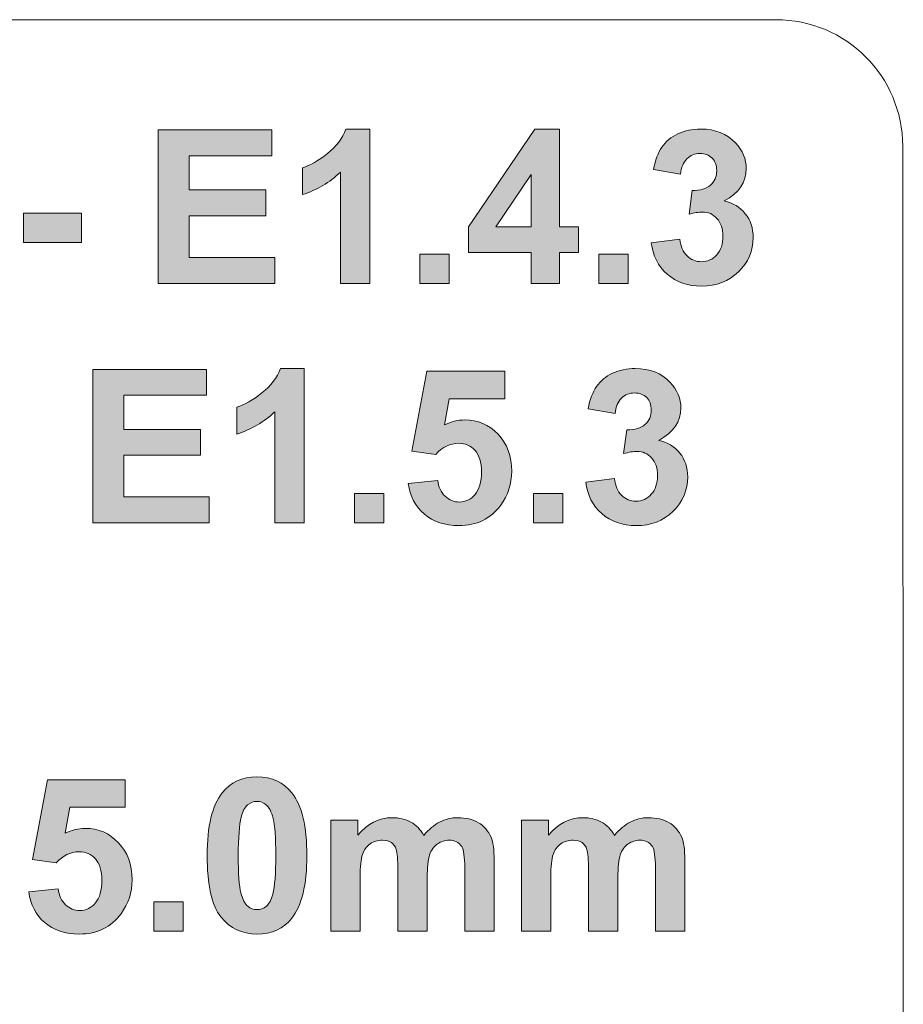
# Model space of a CAD drawing. Header units: millimetres. Extents: x 7 to 595, y -296 to -6.
# Tile 63 of 131: x 303 to 320, y -261 to -241. Entities that reach past the tile are written whole.
import ezdxf

# ---------------------------------------------------------------- set-up
doc = ezdxf.new("R2010")
doc.units = ezdxf.units.MM
doc.header["$MEASUREMENT"] = 0
doc.layers.add('Layer 1', color=7, linetype='Continuous', lineweight=0)

# ---------------------------------------------------------------- blocks, each defined once
blk = doc.blocks.new('Block_44')
at = {"layer": 'Layer 1', "true_color": 0x010101, "transparency": 33554687}
for points in [[(305.487, -246.439), (305.487, -243.408), (307.73, -243.408), (307.73, -243.92), (306.101, -243.92), (306.101, -244.593), (307.616, -244.593), (307.616, -245.105), (306.101, -245.105), (306.101, -245.927), (307.79, -245.927), (307.79, -246.439)], [(302.829, -245.63), (302.829, -245.05), (303.972, -245.05), (303.972, -245.63)], [(310.656, -246.439), (310.656, -245.859), (311.236, -245.859), (311.236, -246.439)], [(314.187, -246.439), (314.187, -245.859), (314.767, -245.859), (314.767, -246.439)], [(304.195, -251.168), (304.195, -248.137), (306.439, -248.137), (306.439, -248.649), (304.809, -248.649), (304.809, -249.322), (306.324, -249.322), (306.324, -249.835), (304.809, -249.835), (304.809, -250.656), (306.498, -250.656), (306.498, -251.168)], [(309.365, -251.168), (309.365, -250.588), (309.944, -250.588), (309.944, -251.168)], [(312.895, -251.168), (312.895, -250.588), (313.475, -250.588), (313.475, -251.168)], [(305.402, -259.237), (305.402, -258.657), (305.982, -258.657), (305.982, -259.237)]]:
    blk.add_hatch(color=18, dxfattribs=at).paths.add_polyline_path(points)
h = blk.add_hatch(color=18, dxfattribs=at)
edge = h.paths.add_edge_path()
edge.add_spline(control_points=[(309.665, -246.439), (309.665, -246.439), (309.085, -246.439), (309.085, -246.439), (309.085, -246.439), (309.085, -244.245), (309.085, -244.245), (308.873, -244.444), (308.624, -244.591), (308.336, -244.686), (308.336, -244.686), (308.336, -244.157), (308.336, -244.157), (308.488, -244.108), (308.652, -244.014), (308.829, -243.875), (309.007, -243.737), (309.128, -243.575), (309.195, -243.391), (309.195, -243.391), (309.665, -243.391), (309.665, -243.391), (309.665, -243.391), (309.665, -246.439), (309.665, -246.439)], knot_values=[0, 0, 0, 0, 1, 1, 1, 2, 2, 2, 3, 3, 3, 4, 4, 4, 5, 5, 5, 6, 6, 6, 7, 7, 7, 8, 8, 8, 8], degree=3, periodic=0)
h = blk.add_hatch(color=18, dxfattribs=at)
edge = h.paths.add_edge_path()
edge.add_spline(control_points=[(312.849, -245.321), (312.849, -245.321), (312.849, -244.286), (312.849, -244.286), (312.849, -244.286), (312.156, -245.321), (312.156, -245.321), (312.156, -245.321), (312.849, -245.321), (312.849, -245.321)], knot_values=[0, 0, 0, 0, 1, 1, 1, 2, 2, 2, 3, 3, 3, 3], degree=3, periodic=0)
edge = h.paths.add_edge_path()
edge.add_spline(control_points=[(312.849, -246.439), (312.849, -246.439), (312.849, -245.829), (312.849, -245.829), (312.849, -245.829), (311.612, -245.829), (311.612, -245.829), (311.612, -245.829), (311.612, -245.323), (311.612, -245.323), (311.612, -245.323), (312.923, -243.395), (312.923, -243.395), (312.923, -243.395), (313.412, -243.395), (313.412, -243.395), (313.412, -243.395), (313.412, -245.321), (313.412, -245.321), (313.412, -245.321), (313.788, -245.321), (313.788, -245.321), (313.788, -245.321), (313.788, -245.829), (313.788, -245.829), (313.788, -245.829), (313.412, -245.829), (313.412, -245.829), (313.412, -245.829), (313.412, -246.439), (313.412, -246.439), (313.412, -246.439), (312.849, -246.439), (312.849, -246.439), (312.849, -246.439), (312.849, -246.439), (312.849, -246.439)], knot_values=[0, 0, 0, 0, 1, 1, 1, 2, 2, 2, 3, 3, 3, 4, 4, 4, 5, 5, 5, 6, 6, 6, 7, 7, 7, 8, 8, 8, 9, 9, 9, 10, 10, 10, 11, 11, 11, 12, 12, 12, 12], degree=3, periodic=0)
h = blk.add_hatch(color=18, dxfattribs=at)
edge = h.paths.add_edge_path()
edge.add_spline(control_points=[(315.223, -245.635), (315.223, -245.635), (315.786, -245.567), (315.786, -245.567), (315.804, -245.711), (315.852, -245.821), (315.93, -245.897), (316.009, -245.973), (316.103, -246.011), (316.214, -246.011), (316.333, -246.011), (316.434, -245.965), (316.515, -245.874), (316.596, -245.783), (316.637, -245.661), (316.637, -245.505), (316.637, -245.359), (316.599, -245.243), (316.52, -245.158), (316.442, -245.072), (316.347, -245.029), (316.234, -245.029), (316.16, -245.029), (316.071, -245.044), (315.969, -245.073), (315.969, -245.073), (316.033, -244.602), (316.033, -244.602), (316.189, -244.606), (316.309, -244.571), (316.391, -244.499), (316.474, -244.427), (316.515, -244.33), (316.515, -244.209), (316.515, -244.107), (316.484, -244.026), (316.424, -243.964), (316.363, -243.904), (316.282, -243.873), (316.182, -243.873), (316.082, -243.873), (315.998, -243.908), (315.928, -243.977), (315.857, -244.046), (315.815, -244.147), (315.799, -244.28), (315.799, -244.28), (315.266, -244.189), (315.266, -244.189), (315.303, -244.004), (315.359, -243.857), (315.434, -243.746), (315.509, -243.636), (315.614, -243.549), (315.748, -243.485), (315.882, -243.423), (316.033, -243.391), (316.2, -243.391), (316.485, -243.391), (316.714, -243.482), (316.886, -243.665), (317.028, -243.814), (317.099, -243.984), (317.099, -244.172), (317.099, -244.439), (316.954, -244.652), (316.662, -244.811), (316.836, -244.849), (316.974, -244.932), (317.078, -245.062), (317.182, -245.191), (317.234, -245.348), (317.234, -245.532), (317.234, -245.798), (317.137, -246.025), (316.943, -246.212), (316.749, -246.4), (316.508, -246.494), (316.218, -246.494), (315.944, -246.494), (315.717, -246.415), (315.537, -246.256), (315.357, -246.098), (315.252, -245.891), (315.223, -245.635)], knot_values=[0, 0, 0, 0, 1, 1, 1, 2, 2, 2, 3, 3, 3, 4, 4, 4, 5, 5, 5, 6, 6, 6, 7, 7, 7, 8, 8, 8, 9, 9, 9, 10, 10, 10, 11, 11, 11, 12, 12, 12, 13, 13, 13, 14, 14, 14, 15, 15, 15, 16, 16, 16, 17, 17, 17, 18, 18, 18, 19, 19, 19, 20, 20, 20, 21, 21, 21, 22, 22, 22, 23, 23, 23, 24, 24, 24, 25, 25, 25, 26, 26, 26, 27, 27, 27, 28, 28, 28, 28], degree=3, periodic=0)
h = blk.add_hatch(color=18, dxfattribs=at)
edge = h.paths.add_edge_path()
edge.add_spline(control_points=[(308.373, -251.168), (308.373, -251.168), (307.793, -251.168), (307.793, -251.168), (307.793, -251.168), (307.793, -248.974), (307.793, -248.974), (307.582, -249.173), (307.332, -249.32), (307.044, -249.416), (307.044, -249.416), (307.044, -248.886), (307.044, -248.886), (307.196, -248.837), (307.36, -248.743), (307.537, -248.604), (307.715, -248.466), (307.836, -248.304), (307.903, -248.12), (307.903, -248.12), (308.373, -248.12), (308.373, -248.12), (308.373, -248.12), (308.373, -251.168), (308.373, -251.168)], knot_values=[0, 0, 0, 0, 1, 1, 1, 2, 2, 2, 3, 3, 3, 4, 4, 4, 5, 5, 5, 6, 6, 6, 7, 7, 7, 8, 8, 8, 8], degree=3, periodic=0)
h = blk.add_hatch(color=18, dxfattribs=at)
edge = h.paths.add_edge_path()
edge.add_spline(control_points=[(310.426, -250.39), (310.426, -250.39), (311.006, -250.33), (311.006, -250.33), (311.023, -250.461), (311.072, -250.566), (311.153, -250.643), (311.235, -250.719), (311.329, -250.758), (311.435, -250.758), (311.557, -250.758), (311.66, -250.708), (311.744, -250.609), (311.828, -250.509), (311.87, -250.36), (311.87, -250.16), (311.87, -249.972), (311.828, -249.832), (311.744, -249.738), (311.661, -249.644), (311.553, -249.598), (311.418, -249.598), (311.251, -249.598), (311.101, -249.671), (310.968, -249.818), (310.968, -249.818), (310.498, -249.75), (310.498, -249.75), (310.498, -249.75), (310.795, -248.175), (310.795, -248.175), (310.795, -248.175), (312.331, -248.175), (312.331, -248.175), (312.331, -248.175), (312.331, -248.717), (312.331, -248.717), (312.331, -248.717), (311.236, -248.717), (311.236, -248.717), (311.236, -248.717), (311.144, -249.233), (311.144, -249.233), (311.273, -249.169), (311.406, -249.136), (311.541, -249.136), (311.799, -249.136), (312.018, -249.23), (312.197, -249.418), (312.377, -249.606), (312.467, -249.85), (312.467, -250.151), (312.467, -250.401), (312.394, -250.624), (312.25, -250.821), (312.052, -251.089), (311.778, -251.223), (311.428, -251.223), (311.148, -251.223), (310.92, -251.148), (310.743, -250.997), (310.566, -250.846), (310.461, -250.645), (310.426, -250.39)], knot_values=[0, 0, 0, 0, 1, 1, 1, 2, 2, 2, 3, 3, 3, 4, 4, 4, 5, 5, 5, 6, 6, 6, 7, 7, 7, 8, 8, 8, 9, 9, 9, 10, 10, 10, 11, 11, 11, 12, 12, 12, 13, 13, 13, 14, 14, 14, 15, 15, 15, 16, 16, 16, 17, 17, 17, 18, 18, 18, 19, 19, 19, 20, 20, 20, 21, 21, 21, 21], degree=3, periodic=0)
h = blk.add_hatch(color=18, dxfattribs=at)
edge = h.paths.add_edge_path()
edge.add_spline(control_points=[(313.932, -250.365), (313.932, -250.365), (314.495, -250.296), (314.495, -250.296), (314.512, -250.44), (314.56, -250.55), (314.639, -250.626), (314.717, -250.702), (314.812, -250.741), (314.922, -250.741), (315.041, -250.741), (315.142, -250.695), (315.223, -250.604), (315.305, -250.513), (315.346, -250.39), (315.346, -250.235), (315.346, -250.089), (315.307, -249.972), (315.228, -249.887), (315.15, -249.801), (315.055, -249.758), (314.942, -249.758), (314.868, -249.758), (314.78, -249.773), (314.677, -249.802), (314.677, -249.802), (314.741, -249.331), (314.741, -249.331), (314.898, -249.335), (315.017, -249.301), (315.099, -249.228), (315.182, -249.156), (315.223, -249.059), (315.223, -248.939), (315.223, -248.836), (315.193, -248.755), (315.132, -248.694), (315.071, -248.633), (314.991, -248.603), (314.89, -248.603), (314.79, -248.603), (314.706, -248.637), (314.636, -248.706), (314.565, -248.776), (314.523, -248.877), (314.507, -249.009), (314.507, -249.009), (313.974, -248.918), (313.974, -248.918), (314.011, -248.733), (314.067, -248.586), (314.143, -248.475), (314.217, -248.365), (314.322, -248.278), (314.457, -248.215), (314.591, -248.152), (314.742, -248.12), (314.908, -248.12), (315.193, -248.12), (315.422, -248.211), (315.594, -248.394), (315.736, -248.544), (315.807, -248.713), (315.807, -248.901), (315.807, -249.168), (315.662, -249.382), (315.37, -249.54), (315.544, -249.578), (315.682, -249.661), (315.787, -249.791), (315.89, -249.921), (315.943, -250.077), (315.943, -250.261), (315.943, -250.527), (315.845, -250.754), (315.651, -250.942), (315.457, -251.129), (315.216, -251.223), (314.927, -251.223), (314.653, -251.223), (314.426, -251.144), (314.246, -250.985), (314.065, -250.827), (313.961, -250.621), (313.932, -250.365)], knot_values=[0, 0, 0, 0, 1, 1, 1, 2, 2, 2, 3, 3, 3, 4, 4, 4, 5, 5, 5, 6, 6, 6, 7, 7, 7, 8, 8, 8, 9, 9, 9, 10, 10, 10, 11, 11, 11, 12, 12, 12, 13, 13, 13, 14, 14, 14, 15, 15, 15, 16, 16, 16, 17, 17, 17, 18, 18, 18, 19, 19, 19, 20, 20, 20, 21, 21, 21, 22, 22, 22, 23, 23, 23, 24, 24, 24, 25, 25, 25, 26, 26, 26, 27, 27, 27, 28, 28, 28, 28], degree=3, periodic=0)
h = blk.add_hatch(color=18, dxfattribs=at)
edge = h.paths.add_edge_path()
edge.add_spline(control_points=[(302.933, -258.459), (302.933, -258.459), (303.513, -258.399), (303.513, -258.399), (303.53, -258.53), (303.578, -258.635), (303.66, -258.712), (303.741, -258.789), (303.835, -258.827), (303.942, -258.827), (304.063, -258.827), (304.166, -258.777), (304.25, -258.678), (304.334, -258.578), (304.376, -258.429), (304.376, -258.229), (304.376, -258.042), (304.335, -257.901), (304.251, -257.807), (304.168, -257.713), (304.059, -257.667), (303.925, -257.667), (303.758, -257.667), (303.607, -257.74), (303.475, -257.887), (303.475, -257.887), (303.005, -257.819), (303.005, -257.819), (303.005, -257.819), (303.301, -256.245), (303.301, -256.245), (303.301, -256.245), (304.838, -256.245), (304.838, -256.245), (304.838, -256.245), (304.838, -256.786), (304.838, -256.786), (304.838, -256.786), (303.742, -256.786), (303.742, -256.786), (303.742, -256.786), (303.651, -257.302), (303.651, -257.302), (303.78, -257.238), (303.912, -257.205), (304.048, -257.205), (304.306, -257.205), (304.525, -257.299), (304.704, -257.488), (304.884, -257.675), (304.973, -257.919), (304.973, -258.22), (304.973, -258.471), (304.901, -258.693), (304.756, -258.89), (304.559, -259.158), (304.285, -259.292), (303.935, -259.292), (303.655, -259.292), (303.426, -259.217), (303.25, -259.067), (303.073, -258.916), (302.967, -258.714), (302.933, -258.459)], knot_values=[0, 0, 0, 0, 1, 1, 1, 2, 2, 2, 3, 3, 3, 4, 4, 4, 5, 5, 5, 6, 6, 6, 7, 7, 7, 8, 8, 8, 9, 9, 9, 10, 10, 10, 11, 11, 11, 12, 12, 12, 13, 13, 13, 14, 14, 14, 15, 15, 15, 16, 16, 16, 17, 17, 17, 18, 18, 18, 19, 19, 19, 20, 20, 20, 21, 21, 21, 21], degree=3, periodic=0)
h = blk.add_hatch(color=18, dxfattribs=at)
edge = h.paths.add_edge_path()
edge.add_spline(control_points=[(307.439, -256.672), (307.37, -256.672), (307.308, -256.695), (307.254, -256.74), (307.2, -256.784), (307.158, -256.865), (307.128, -256.981), (307.089, -257.131), (307.069, -257.385), (307.069, -257.742), (307.069, -258.099), (307.087, -258.344), (307.122, -258.477), (307.157, -258.61), (307.202, -258.699), (307.255, -258.744), (307.309, -258.788), (307.37, -258.81), (307.439, -258.81), (307.508, -258.81), (307.571, -258.787), (307.625, -258.742), (307.678, -258.698), (307.721, -258.617), (307.75, -258.501), (307.79, -258.352), (307.81, -258.099), (307.81, -257.742), (307.81, -257.385), (307.792, -257.141), (307.757, -257.007), (307.722, -256.874), (307.677, -256.784), (307.623, -256.74), (307.57, -256.695), (307.508, -256.672), (307.439, -256.672)], knot_values=[0, 0, 0, 0, 1, 1, 1, 2, 2, 2, 3, 3, 3, 4, 4, 4, 5, 5, 5, 6, 6, 6, 7, 7, 7, 8, 8, 8, 9, 9, 9, 10, 10, 10, 11, 11, 11, 12, 12, 12, 12], degree=3, periodic=0)
edge = h.paths.add_edge_path()
edge.add_spline(control_points=[(307.439, -256.189), (307.733, -256.189), (307.962, -256.295), (308.128, -256.505), (308.325, -256.753), (308.424, -257.166), (308.424, -257.742), (308.424, -258.317), (308.324, -258.73), (308.126, -258.981), (307.961, -259.189), (307.733, -259.292), (307.439, -259.292), (307.144, -259.292), (306.907, -259.179), (306.726, -258.952), (306.545, -258.725), (306.455, -258.319), (306.455, -257.736), (306.455, -257.164), (306.555, -256.752), (306.753, -256.501), (306.917, -256.293), (307.146, -256.189), (307.439, -256.189), (307.439, -256.189), (307.439, -256.189), (307.439, -256.189)], knot_values=[0, 0, 0, 0, 1, 1, 1, 2, 2, 2, 3, 3, 3, 4, 4, 4, 5, 5, 5, 6, 6, 6, 7, 7, 7, 8, 8, 8, 9, 9, 9, 9], degree=3, periodic=0)
h = blk.add_hatch(color=18, dxfattribs=at)
edge = h.paths.add_edge_path()
edge.add_spline(control_points=[(308.894, -257.04), (308.894, -257.04), (309.428, -257.04), (309.428, -257.04), (309.428, -257.04), (309.428, -257.34), (309.428, -257.34), (309.619, -257.11), (309.847, -256.994), (310.111, -256.994), (310.252, -256.994), (310.374, -257.023), (310.477, -257.081), (310.58, -257.138), (310.665, -257.226), (310.731, -257.343), (310.827, -257.226), (310.932, -257.138), (311.043, -257.081), (311.155, -257.023), (311.274, -256.994), (311.401, -256.994), (311.562, -256.994), (311.698, -257.026), (311.81, -257.092), (311.922, -257.157), (312.005, -257.253), (312.06, -257.38), (312.1, -257.474), (312.12, -257.625), (312.12, -257.835), (312.12, -257.835), (312.12, -259.237), (312.12, -259.237), (312.12, -259.237), (311.54, -259.237), (311.54, -259.237), (311.54, -259.237), (311.54, -257.984), (311.54, -257.984), (311.54, -257.766), (311.52, -257.625), (311.48, -257.562), (311.426, -257.48), (311.343, -257.438), (311.232, -257.438), (311.15, -257.438), (311.074, -257.463), (311.002, -257.512), (310.93, -257.562), (310.878, -257.635), (310.846, -257.73), (310.815, -257.826), (310.799, -257.977), (310.799, -258.184), (310.799, -258.184), (310.799, -259.237), (310.799, -259.237), (310.799, -259.237), (310.219, -259.237), (310.219, -259.237), (310.219, -259.237), (310.219, -258.035), (310.219, -258.035), (310.219, -257.822), (310.209, -257.684), (310.188, -257.622), (310.168, -257.56), (310.136, -257.514), (310.092, -257.483), (310.049, -257.453), (309.99, -257.438), (309.916, -257.438), (309.826, -257.438), (309.746, -257.462), (309.674, -257.51), (309.602, -257.559), (309.552, -257.628), (309.521, -257.719), (309.49, -257.81), (309.474, -257.961), (309.474, -258.171), (309.474, -258.171), (309.474, -259.237), (309.474, -259.237), (309.474, -259.237), (308.894, -259.237), (308.894, -259.237), (308.894, -259.237), (308.894, -257.04), (308.894, -257.04)], knot_values=[0, 0, 0, 0, 1, 1, 1, 2, 2, 2, 3, 3, 3, 4, 4, 4, 5, 5, 5, 6, 6, 6, 7, 7, 7, 8, 8, 8, 9, 9, 9, 10, 10, 10, 11, 11, 11, 12, 12, 12, 13, 13, 13, 14, 14, 14, 15, 15, 15, 16, 16, 16, 17, 17, 17, 18, 18, 18, 19, 19, 19, 20, 20, 20, 21, 21, 21, 22, 22, 22, 23, 23, 23, 24, 24, 24, 25, 25, 25, 26, 26, 26, 27, 27, 27, 28, 28, 28, 29, 29, 29, 30, 30, 30, 30], degree=3, periodic=0)
h = blk.add_hatch(color=18, dxfattribs=at)
edge = h.paths.add_edge_path()
edge.add_spline(control_points=[(312.658, -257.04), (312.658, -257.04), (313.192, -257.04), (313.192, -257.04), (313.192, -257.04), (313.192, -257.34), (313.192, -257.34), (313.383, -257.11), (313.611, -256.994), (313.875, -256.994), (314.016, -256.994), (314.138, -257.023), (314.241, -257.081), (314.345, -257.138), (314.429, -257.226), (314.495, -257.343), (314.591, -257.226), (314.696, -257.138), (314.807, -257.081), (314.919, -257.023), (315.038, -256.994), (315.165, -256.994), (315.326, -256.994), (315.462, -257.026), (315.574, -257.092), (315.686, -257.157), (315.769, -257.253), (315.824, -257.38), (315.864, -257.474), (315.884, -257.625), (315.884, -257.835), (315.884, -257.835), (315.884, -259.237), (315.884, -259.237), (315.884, -259.237), (315.304, -259.237), (315.304, -259.237), (315.304, -259.237), (315.304, -257.984), (315.304, -257.984), (315.304, -257.766), (315.284, -257.625), (315.244, -257.562), (315.19, -257.48), (315.107, -257.438), (314.996, -257.438), (314.915, -257.438), (314.838, -257.463), (314.766, -257.512), (314.694, -257.562), (314.642, -257.635), (314.61, -257.73), (314.579, -257.826), (314.563, -257.977), (314.563, -258.184), (314.563, -258.184), (314.563, -259.237), (314.563, -259.237), (314.563, -259.237), (313.983, -259.237), (313.983, -259.237), (313.983, -259.237), (313.983, -258.035), (313.983, -258.035), (313.983, -257.822), (313.973, -257.684), (313.952, -257.622), (313.932, -257.56), (313.9, -257.514), (313.856, -257.483), (313.813, -257.453), (313.754, -257.438), (313.68, -257.438), (313.59, -257.438), (313.51, -257.462), (313.439, -257.51), (313.367, -257.559), (313.316, -257.628), (313.285, -257.719), (313.254, -257.81), (313.238, -257.961), (313.238, -258.171), (313.238, -258.171), (313.238, -259.237), (313.238, -259.237), (313.238, -259.237), (312.658, -259.237), (312.658, -259.237), (312.658, -259.237), (312.658, -257.04), (312.658, -257.04)], knot_values=[0, 0, 0, 0, 1, 1, 1, 2, 2, 2, 3, 3, 3, 4, 4, 4, 5, 5, 5, 6, 6, 6, 7, 7, 7, 8, 8, 8, 9, 9, 9, 10, 10, 10, 11, 11, 11, 12, 12, 12, 13, 13, 13, 14, 14, 14, 15, 15, 15, 16, 16, 16, 17, 17, 17, 18, 18, 18, 19, 19, 19, 20, 20, 20, 21, 21, 21, 22, 22, 22, 23, 23, 23, 24, 24, 24, 25, 25, 25, 26, 26, 26, 27, 27, 27, 28, 28, 28, 29, 29, 29, 30, 30, 30, 30], degree=3, periodic=0)
at = {"layer": 'Layer 1', "color": 240, "lineweight": 0, "true_color": 0xed2224}
for p, q in [((242.198, -241.23), (317.686, -241.23)), ((320.198, -261.23), (320.186, -243.73))]:
    blk.add_line(p, q, dxfattribs=at)
at = {"layer": 'Layer 1'}
for points in [[(305.487, -246.439), (305.487, -243.408), (307.73, -243.408), (307.73, -243.92), (306.101, -243.92), (306.101, -244.593), (307.616, -244.593), (307.616, -245.105), (306.101, -245.105), (306.101, -245.927), (307.79, -245.927), (307.79, -246.439)], [(302.829, -245.63), (302.829, -245.05), (303.972, -245.05), (303.972, -245.63)], [(310.656, -246.439), (310.656, -245.859), (311.236, -245.859), (311.236, -246.439)], [(314.187, -246.439), (314.187, -245.859), (314.767, -245.859), (314.767, -246.439)], [(304.195, -251.168), (304.195, -248.137), (306.439, -248.137), (306.439, -248.649), (304.809, -248.649), (304.809, -249.322), (306.324, -249.322), (306.324, -249.835), (304.809, -249.835), (304.809, -250.656), (306.498, -250.656), (306.498, -251.168)], [(309.365, -251.168), (309.365, -250.588), (309.944, -250.588), (309.944, -251.168)], [(312.895, -251.168), (312.895, -250.588), (313.475, -250.588), (313.475, -251.168)], [(305.402, -259.237), (305.402, -258.657), (305.982, -258.657), (305.982, -259.237)]]:
    blk.add_lwpolyline(points, close=True, dxfattribs=at)
at = {"layer": 'Layer 1', "color": 240, "lineweight": 0, "true_color": 0xed2224}
blk.add_open_spline([(317.686, -241.23), (319.067, -241.23), (320.186, -242.349), (320.186, -243.73)], degree=3, dxfattribs=at)
at = {"layer": 'Layer 1'}
for points, knots in [([(309.665, -246.439), (309.665, -246.439), (309.085, -246.439), (309.085, -246.439), (309.085, -246.439), (309.085, -244.245), (309.085, -244.245), (308.873, -244.444), (308.624, -244.591), (308.336, -244.686), (308.336, -244.686), (308.336, -244.157), (308.336, -244.157), (308.488, -244.108), (308.652, -244.014), (308.829, -243.875), (309.007, -243.737), (309.128, -243.575), (309.195, -243.391), (309.195, -243.391), (309.665, -243.391), (309.665, -243.391), (309.665, -243.391), (309.665, -246.439), (309.665, -246.439)], [0, 0, 0, 0, 1, 1, 1, 2, 2, 2, 3, 3, 3, 4, 4, 4, 5, 5, 5, 6, 6, 6, 7, 7, 7, 8, 8, 8, 8]), ([(312.849, -246.439), (312.849, -246.439), (312.849, -245.829), (312.849, -245.829), (312.849, -245.829), (311.612, -245.829), (311.612, -245.829), (311.612, -245.829), (311.612, -245.323), (311.612, -245.323), (311.612, -245.323), (312.923, -243.395), (312.923, -243.395), (312.923, -243.395), (313.412, -243.395), (313.412, -243.395), (313.412, -243.395), (313.412, -245.321), (313.412, -245.321), (313.412, -245.321), (313.788, -245.321), (313.788, -245.321), (313.788, -245.321), (313.788, -245.829), (313.788, -245.829), (313.788, -245.829), (313.412, -245.829), (313.412, -245.829), (313.412, -245.829), (313.412, -246.439), (313.412, -246.439), (313.412, -246.439), (312.849, -246.439), (312.849, -246.439), (312.849, -246.439), (312.849, -246.439), (312.849, -246.439)], [0, 0, 0, 0, 1, 1, 1, 2, 2, 2, 3, 3, 3, 4, 4, 4, 5, 5, 5, 6, 6, 6, 7, 7, 7, 8, 8, 8, 9, 9, 9, 10, 10, 10, 11, 11, 11, 12, 12, 12, 12]), ([(315.223, -245.635), (315.223, -245.635), (315.786, -245.567), (315.786, -245.567), (315.804, -245.711), (315.852, -245.821), (315.93, -245.897), (316.009, -245.973), (316.103, -246.011), (316.214, -246.011), (316.333, -246.011), (316.434, -245.965), (316.515, -245.874), (316.596, -245.783), (316.637, -245.661), (316.637, -245.505), (316.637, -245.359), (316.599, -245.243), (316.52, -245.158), (316.442, -245.072), (316.347, -245.029), (316.234, -245.029), (316.16, -245.029), (316.071, -245.044), (315.969, -245.073), (315.969, -245.073), (316.033, -244.602), (316.033, -244.602), (316.189, -244.606), (316.309, -244.571), (316.391, -244.499), (316.474, -244.427), (316.515, -244.33), (316.515, -244.209), (316.515, -244.107), (316.484, -244.026), (316.424, -243.964), (316.363, -243.904), (316.282, -243.873), (316.182, -243.873), (316.082, -243.873), (315.998, -243.908), (315.928, -243.977), (315.857, -244.046), (315.815, -244.147), (315.799, -244.28), (315.799, -244.28), (315.266, -244.189), (315.266, -244.189), (315.303, -244.004), (315.359, -243.857), (315.434, -243.746), (315.509, -243.636), (315.614, -243.549), (315.748, -243.485), (315.882, -243.423), (316.033, -243.391), (316.2, -243.391), (316.485, -243.391), (316.714, -243.482), (316.886, -243.665), (317.028, -243.814), (317.099, -243.984), (317.099, -244.172), (317.099, -244.439), (316.954, -244.652), (316.662, -244.811), (316.836, -244.849), (316.974, -244.932), (317.078, -245.062), (317.182, -245.191), (317.234, -245.348), (317.234, -245.532), (317.234, -245.798), (317.137, -246.025), (316.943, -246.212), (316.749, -246.4), (316.508, -246.494), (316.218, -246.494), (315.944, -246.494), (315.717, -246.415), (315.537, -246.256), (315.357, -246.098), (315.252, -245.891), (315.223, -245.635)], [0, 0, 0, 0, 1, 1, 1, 2, 2, 2, 3, 3, 3, 4, 4, 4, 5, 5, 5, 6, 6, 6, 7, 7, 7, 8, 8, 8, 9, 9, 9, 10, 10, 10, 11, 11, 11, 12, 12, 12, 13, 13, 13, 14, 14, 14, 15, 15, 15, 16, 16, 16, 17, 17, 17, 18, 18, 18, 19, 19, 19, 20, 20, 20, 21, 21, 21, 22, 22, 22, 23, 23, 23, 24, 24, 24, 25, 25, 25, 26, 26, 26, 27, 27, 27, 28, 28, 28, 28]), ([(312.849, -245.321), (312.849, -245.321), (312.849, -244.286), (312.849, -244.286), (312.849, -244.286), (312.156, -245.321), (312.156, -245.321), (312.156, -245.321), (312.849, -245.321), (312.849, -245.321)], [0, 0, 0, 0, 1, 1, 1, 2, 2, 2, 3, 3, 3, 3]), ([(308.373, -251.168), (308.373, -251.168), (307.793, -251.168), (307.793, -251.168), (307.793, -251.168), (307.793, -248.974), (307.793, -248.974), (307.582, -249.173), (307.332, -249.32), (307.044, -249.416), (307.044, -249.416), (307.044, -248.886), (307.044, -248.886), (307.196, -248.837), (307.36, -248.743), (307.537, -248.604), (307.715, -248.466), (307.836, -248.304), (307.903, -248.12), (307.903, -248.12), (308.373, -248.12), (308.373, -248.12), (308.373, -248.12), (308.373, -251.168), (308.373, -251.168)], [0, 0, 0, 0, 1, 1, 1, 2, 2, 2, 3, 3, 3, 4, 4, 4, 5, 5, 5, 6, 6, 6, 7, 7, 7, 8, 8, 8, 8]), ([(310.426, -250.39), (310.426, -250.39), (311.006, -250.33), (311.006, -250.33), (311.023, -250.461), (311.072, -250.566), (311.153, -250.643), (311.235, -250.719), (311.329, -250.758), (311.435, -250.758), (311.557, -250.758), (311.66, -250.708), (311.744, -250.609), (311.828, -250.509), (311.87, -250.36), (311.87, -250.16), (311.87, -249.972), (311.828, -249.832), (311.744, -249.738), (311.661, -249.644), (311.553, -249.598), (311.418, -249.598), (311.251, -249.598), (311.101, -249.671), (310.968, -249.818), (310.968, -249.818), (310.498, -249.75), (310.498, -249.75), (310.498, -249.75), (310.795, -248.175), (310.795, -248.175), (310.795, -248.175), (312.331, -248.175), (312.331, -248.175), (312.331, -248.175), (312.331, -248.717), (312.331, -248.717), (312.331, -248.717), (311.236, -248.717), (311.236, -248.717), (311.236, -248.717), (311.144, -249.233), (311.144, -249.233), (311.273, -249.169), (311.406, -249.136), (311.541, -249.136), (311.799, -249.136), (312.018, -249.23), (312.197, -249.418), (312.377, -249.606), (312.467, -249.85), (312.467, -250.151), (312.467, -250.401), (312.394, -250.624), (312.25, -250.821), (312.052, -251.089), (311.778, -251.223), (311.428, -251.223), (311.148, -251.223), (310.92, -251.148), (310.743, -250.997), (310.566, -250.846), (310.461, -250.645), (310.426, -250.39)], [0, 0, 0, 0, 1, 1, 1, 2, 2, 2, 3, 3, 3, 4, 4, 4, 5, 5, 5, 6, 6, 6, 7, 7, 7, 8, 8, 8, 9, 9, 9, 10, 10, 10, 11, 11, 11, 12, 12, 12, 13, 13, 13, 14, 14, 14, 15, 15, 15, 16, 16, 16, 17, 17, 17, 18, 18, 18, 19, 19, 19, 20, 20, 20, 21, 21, 21, 21]), ([(313.932, -250.365), (313.932, -250.365), (314.495, -250.296), (314.495, -250.296), (314.512, -250.44), (314.56, -250.55), (314.639, -250.626), (314.717, -250.702), (314.812, -250.741), (314.922, -250.741), (315.041, -250.741), (315.142, -250.695), (315.223, -250.604), (315.305, -250.513), (315.346, -250.39), (315.346, -250.235), (315.346, -250.089), (315.307, -249.972), (315.228, -249.887), (315.15, -249.801), (315.055, -249.758), (314.942, -249.758), (314.868, -249.758), (314.78, -249.773), (314.677, -249.802), (314.677, -249.802), (314.741, -249.331), (314.741, -249.331), (314.898, -249.335), (315.017, -249.301), (315.099, -249.228), (315.182, -249.156), (315.223, -249.059), (315.223, -248.939), (315.223, -248.836), (315.193, -248.755), (315.132, -248.694), (315.071, -248.633), (314.991, -248.603), (314.89, -248.603), (314.79, -248.603), (314.706, -248.637), (314.636, -248.706), (314.565, -248.776), (314.523, -248.877), (314.507, -249.009), (314.507, -249.009), (313.974, -248.918), (313.974, -248.918), (314.011, -248.733), (314.067, -248.586), (314.143, -248.475), (314.217, -248.365), (314.322, -248.278), (314.457, -248.215), (314.591, -248.152), (314.742, -248.12), (314.908, -248.12), (315.193, -248.12), (315.422, -248.211), (315.594, -248.394), (315.736, -248.544), (315.807, -248.713), (315.807, -248.901), (315.807, -249.168), (315.662, -249.382), (315.37, -249.54), (315.544, -249.578), (315.682, -249.661), (315.787, -249.791), (315.89, -249.921), (315.943, -250.077), (315.943, -250.261), (315.943, -250.527), (315.845, -250.754), (315.651, -250.942), (315.457, -251.129), (315.216, -251.223), (314.927, -251.223), (314.653, -251.223), (314.426, -251.144), (314.246, -250.985), (314.065, -250.827), (313.961, -250.621), (313.932, -250.365)], [0, 0, 0, 0, 1, 1, 1, 2, 2, 2, 3, 3, 3, 4, 4, 4, 5, 5, 5, 6, 6, 6, 7, 7, 7, 8, 8, 8, 9, 9, 9, 10, 10, 10, 11, 11, 11, 12, 12, 12, 13, 13, 13, 14, 14, 14, 15, 15, 15, 16, 16, 16, 17, 17, 17, 18, 18, 18, 19, 19, 19, 20, 20, 20, 21, 21, 21, 22, 22, 22, 23, 23, 23, 24, 24, 24, 25, 25, 25, 26, 26, 26, 27, 27, 27, 28, 28, 28, 28]), ([(302.933, -258.459), (302.933, -258.459), (303.513, -258.399), (303.513, -258.399), (303.53, -258.53), (303.578, -258.635), (303.66, -258.712), (303.741, -258.789), (303.835, -258.827), (303.942, -258.827), (304.063, -258.827), (304.166, -258.777), (304.25, -258.678), (304.334, -258.578), (304.376, -258.429), (304.376, -258.229), (304.376, -258.042), (304.335, -257.901), (304.251, -257.807), (304.168, -257.713), (304.059, -257.667), (303.925, -257.667), (303.758, -257.667), (303.607, -257.74), (303.475, -257.887), (303.475, -257.887), (303.005, -257.819), (303.005, -257.819), (303.005, -257.819), (303.301, -256.245), (303.301, -256.245), (303.301, -256.245), (304.838, -256.245), (304.838, -256.245), (304.838, -256.245), (304.838, -256.786), (304.838, -256.786), (304.838, -256.786), (303.742, -256.786), (303.742, -256.786), (303.742, -256.786), (303.651, -257.302), (303.651, -257.302), (303.78, -257.238), (303.912, -257.205), (304.048, -257.205), (304.306, -257.205), (304.525, -257.299), (304.704, -257.488), (304.884, -257.675), (304.973, -257.919), (304.973, -258.22), (304.973, -258.471), (304.901, -258.693), (304.756, -258.89), (304.559, -259.158), (304.285, -259.292), (303.935, -259.292), (303.655, -259.292), (303.426, -259.217), (303.25, -259.067), (303.073, -258.916), (302.967, -258.714), (302.933, -258.459)], [0, 0, 0, 0, 1, 1, 1, 2, 2, 2, 3, 3, 3, 4, 4, 4, 5, 5, 5, 6, 6, 6, 7, 7, 7, 8, 8, 8, 9, 9, 9, 10, 10, 10, 11, 11, 11, 12, 12, 12, 13, 13, 13, 14, 14, 14, 15, 15, 15, 16, 16, 16, 17, 17, 17, 18, 18, 18, 19, 19, 19, 20, 20, 20, 21, 21, 21, 21]), ([(307.439, -256.189), (307.733, -256.189), (307.962, -256.295), (308.128, -256.505), (308.325, -256.753), (308.424, -257.166), (308.424, -257.742), (308.424, -258.317), (308.324, -258.73), (308.126, -258.981), (307.961, -259.189), (307.733, -259.292), (307.439, -259.292), (307.144, -259.292), (306.907, -259.179), (306.726, -258.952), (306.545, -258.725), (306.455, -258.319), (306.455, -257.736), (306.455, -257.164), (306.555, -256.752), (306.753, -256.501), (306.917, -256.293), (307.146, -256.189), (307.439, -256.189), (307.439, -256.189), (307.439, -256.189), (307.439, -256.189)], [0, 0, 0, 0, 1, 1, 1, 2, 2, 2, 3, 3, 3, 4, 4, 4, 5, 5, 5, 6, 6, 6, 7, 7, 7, 8, 8, 8, 9, 9, 9, 9]), ([(307.439, -256.672), (307.37, -256.672), (307.308, -256.695), (307.254, -256.74), (307.2, -256.784), (307.158, -256.865), (307.128, -256.981), (307.089, -257.131), (307.069, -257.385), (307.069, -257.742), (307.069, -258.099), (307.087, -258.344), (307.122, -258.477), (307.157, -258.61), (307.202, -258.699), (307.255, -258.744), (307.309, -258.788), (307.37, -258.81), (307.439, -258.81), (307.508, -258.81), (307.571, -258.787), (307.625, -258.742), (307.678, -258.698), (307.721, -258.617), (307.75, -258.501), (307.79, -258.352), (307.81, -258.099), (307.81, -257.742), (307.81, -257.385), (307.792, -257.141), (307.757, -257.007), (307.722, -256.874), (307.677, -256.784), (307.623, -256.74), (307.57, -256.695), (307.508, -256.672), (307.439, -256.672)], [0, 0, 0, 0, 1, 1, 1, 2, 2, 2, 3, 3, 3, 4, 4, 4, 5, 5, 5, 6, 6, 6, 7, 7, 7, 8, 8, 8, 9, 9, 9, 10, 10, 10, 11, 11, 11, 12, 12, 12, 12]), ([(308.894, -257.04), (308.894, -257.04), (309.428, -257.04), (309.428, -257.04), (309.428, -257.04), (309.428, -257.34), (309.428, -257.34), (309.619, -257.11), (309.847, -256.994), (310.111, -256.994), (310.252, -256.994), (310.374, -257.023), (310.477, -257.081), (310.58, -257.138), (310.665, -257.226), (310.731, -257.343), (310.827, -257.226), (310.932, -257.138), (311.043, -257.081), (311.155, -257.023), (311.274, -256.994), (311.401, -256.994), (311.562, -256.994), (311.698, -257.026), (311.81, -257.092), (311.922, -257.157), (312.005, -257.253), (312.06, -257.38), (312.1, -257.474), (312.12, -257.625), (312.12, -257.835), (312.12, -257.835), (312.12, -259.237), (312.12, -259.237), (312.12, -259.237), (311.54, -259.237), (311.54, -259.237), (311.54, -259.237), (311.54, -257.984), (311.54, -257.984), (311.54, -257.766), (311.52, -257.625), (311.48, -257.562), (311.426, -257.48), (311.343, -257.438), (311.232, -257.438), (311.15, -257.438), (311.074, -257.463), (311.002, -257.512), (310.93, -257.562), (310.878, -257.635), (310.846, -257.73), (310.815, -257.826), (310.799, -257.977), (310.799, -258.184), (310.799, -258.184), (310.799, -259.237), (310.799, -259.237), (310.799, -259.237), (310.219, -259.237), (310.219, -259.237), (310.219, -259.237), (310.219, -258.035), (310.219, -258.035), (310.219, -257.822), (310.209, -257.684), (310.188, -257.622), (310.168, -257.56), (310.136, -257.514), (310.092, -257.483), (310.049, -257.453), (309.99, -257.438), (309.916, -257.438), (309.826, -257.438), (309.746, -257.462), (309.674, -257.51), (309.602, -257.559), (309.552, -257.628), (309.521, -257.719), (309.49, -257.81), (309.474, -257.961), (309.474, -258.171), (309.474, -258.171), (309.474, -259.237), (309.474, -259.237), (309.474, -259.237), (308.894, -259.237), (308.894, -259.237), (308.894, -259.237), (308.894, -257.04), (308.894, -257.04)], [0, 0, 0, 0, 1, 1, 1, 2, 2, 2, 3, 3, 3, 4, 4, 4, 5, 5, 5, 6, 6, 6, 7, 7, 7, 8, 8, 8, 9, 9, 9, 10, 10, 10, 11, 11, 11, 12, 12, 12, 13, 13, 13, 14, 14, 14, 15, 15, 15, 16, 16, 16, 17, 17, 17, 18, 18, 18, 19, 19, 19, 20, 20, 20, 21, 21, 21, 22, 22, 22, 23, 23, 23, 24, 24, 24, 25, 25, 25, 26, 26, 26, 27, 27, 27, 28, 28, 28, 29, 29, 29, 30, 30, 30, 30]), ([(312.658, -257.04), (312.658, -257.04), (313.192, -257.04), (313.192, -257.04), (313.192, -257.04), (313.192, -257.34), (313.192, -257.34), (313.383, -257.11), (313.611, -256.994), (313.875, -256.994), (314.016, -256.994), (314.138, -257.023), (314.241, -257.081), (314.345, -257.138), (314.429, -257.226), (314.495, -257.343), (314.591, -257.226), (314.696, -257.138), (314.807, -257.081), (314.919, -257.023), (315.038, -256.994), (315.165, -256.994), (315.326, -256.994), (315.462, -257.026), (315.574, -257.092), (315.686, -257.157), (315.769, -257.253), (315.824, -257.38), (315.864, -257.474), (315.884, -257.625), (315.884, -257.835), (315.884, -257.835), (315.884, -259.237), (315.884, -259.237), (315.884, -259.237), (315.304, -259.237), (315.304, -259.237), (315.304, -259.237), (315.304, -257.984), (315.304, -257.984), (315.304, -257.766), (315.284, -257.625), (315.244, -257.562), (315.19, -257.48), (315.107, -257.438), (314.996, -257.438), (314.915, -257.438), (314.838, -257.463), (314.766, -257.512), (314.694, -257.562), (314.642, -257.635), (314.61, -257.73), (314.579, -257.826), (314.563, -257.977), (314.563, -258.184), (314.563, -258.184), (314.563, -259.237), (314.563, -259.237), (314.563, -259.237), (313.983, -259.237), (313.983, -259.237), (313.983, -259.237), (313.983, -258.035), (313.983, -258.035), (313.983, -257.822), (313.973, -257.684), (313.952, -257.622), (313.932, -257.56), (313.9, -257.514), (313.856, -257.483), (313.813, -257.453), (313.754, -257.438), (313.68, -257.438), (313.59, -257.438), (313.51, -257.462), (313.439, -257.51), (313.367, -257.559), (313.316, -257.628), (313.285, -257.719), (313.254, -257.81), (313.238, -257.961), (313.238, -258.171), (313.238, -258.171), (313.238, -259.237), (313.238, -259.237), (313.238, -259.237), (312.658, -259.237), (312.658, -259.237), (312.658, -259.237), (312.658, -257.04), (312.658, -257.04)], [0, 0, 0, 0, 1, 1, 1, 2, 2, 2, 3, 3, 3, 4, 4, 4, 5, 5, 5, 6, 6, 6, 7, 7, 7, 8, 8, 8, 9, 9, 9, 10, 10, 10, 11, 11, 11, 12, 12, 12, 13, 13, 13, 14, 14, 14, 15, 15, 15, 16, 16, 16, 17, 17, 17, 18, 18, 18, 19, 19, 19, 20, 20, 20, 21, 21, 21, 22, 22, 22, 23, 23, 23, 24, 24, 24, 25, 25, 25, 26, 26, 26, 27, 27, 27, 28, 28, 28, 29, 29, 29, 30, 30, 30, 30])]:
    blk.add_open_spline(points, degree=3, knots=knots, dxfattribs=at)
blk = doc.blocks.new('Block_39')
at = {"layer": 'Layer 1'}
blk.add_blockref('Block_44', (0, 0), dxfattribs=at)

msp = doc.modelspace()

# ---------------------------------------------------------------- block references
at = {"layer": 'Layer 1'}
msp.add_blockref('Block_39', (0, 0), dxfattribs=at)

doc.saveas('drawing.dxf')
